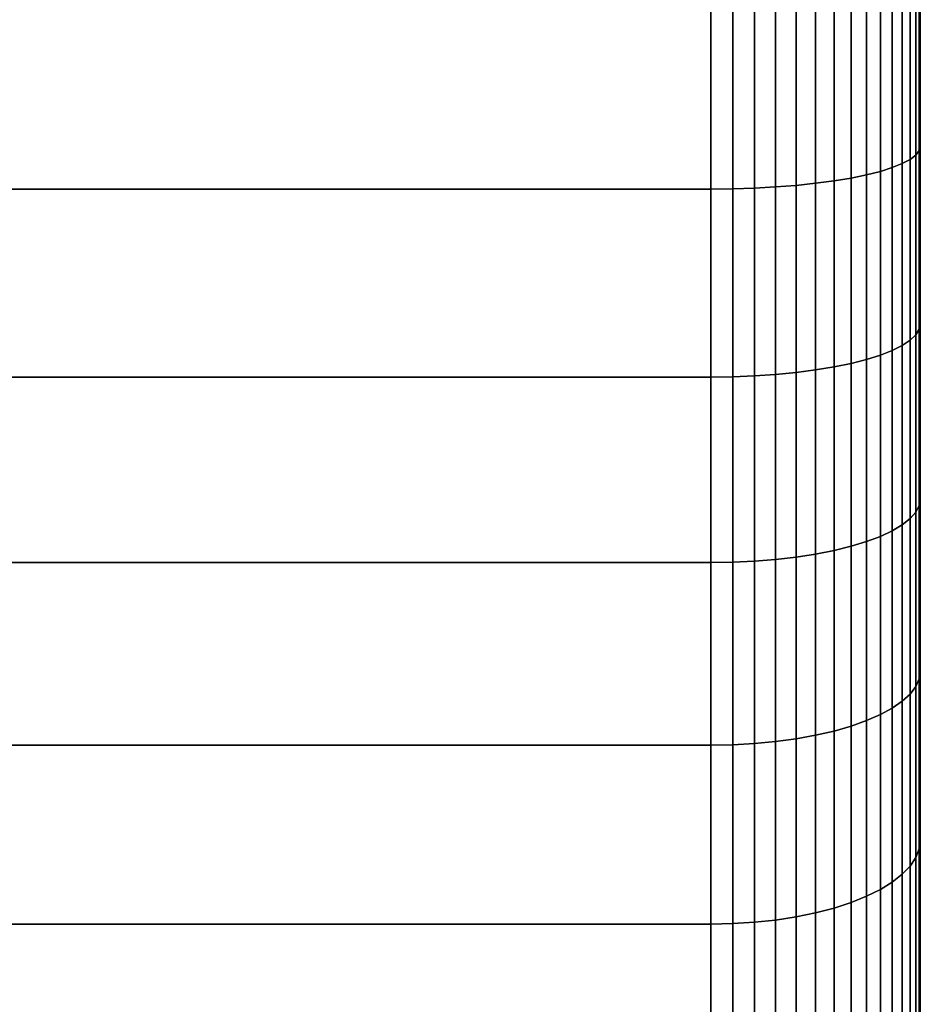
# Model space of a CAD drawing. Header units: metres. Extents: x -22 to 95, y -240 to 22.
# Tile 172 of 180: x 89.49 to 94.65, y -9.07 to -3.43. Entities that reach past the tile are written whole.
import ezdxf

# ---------------------------------------------------------------- set-up
doc = ezdxf.new("R2010")
doc.units = ezdxf.units.M
doc.layers.add('solid_10_151_013_XXX', color=7, linetype='CONTINUOUS')

msp = doc.modelspace()

# ---------------------------------------------------------------- linework, layer by layer
at = {"layer": 'solid_10_151_013_XXX'}
for points in [[(94.650002, -4.143173, 103.872696), (94.650002, -3.114102, 63.940281), (94.650002, -2.078091, 63.806652), (94.650002, -3.114093, 104.059715)], [(94.643593, -4.177732, 103.991959), (94.643593, -3.143032, 104.180519), (94.624092, -3.162147, 104.303246), (94.624092, -4.20314, 104.113548)], [(94.643593, -3.143032, 63.819481), (94.643593, -4.177732, 64.008041), (94.624092, -4.20314, 63.886456), (94.624092, -3.162147, 63.696751)], [(94.643593, -4.177732, 103.991959), (94.650002, -4.143173, 103.872696), (94.650002, -3.114093, 104.059715), (94.643593, -3.143032, 104.180519)], [(94.643593, -4.177732, 64.008041), (94.643593, -3.143032, 63.819481), (94.650002, -3.114102, 63.940281), (94.650002, -4.143182, 64.127304)], [(94.650002, -5.16166, 103.632812), (94.650002, -4.143182, 64.127304), (94.650002, -3.114102, 63.940281), (94.650002, -4.143173, 103.872696)], [(94.546768, -4.252011, 104.347412), (94.546768, -3.198914, 104.539322), (94.489792, -3.216162, 104.65007), (94.489792, -4.274938, 104.457123)], [(94.546768, -3.198914, 63.460682), (94.546768, -4.252011, 63.652592), (94.489792, -4.274938, 63.542873), (94.489792, -3.216162, 63.34993)], [(94.591698, -4.22799, 104.23246), (94.591698, -3.180842, 104.423286), (94.546768, -3.198914, 104.539322), (94.546768, -4.252011, 104.347412)], [(94.591698, -3.180842, 63.576714), (94.591698, -4.22799, 63.767536), (94.546768, -4.252011, 63.652592), (94.546768, -3.198914, 63.460682)], [(94.624092, -4.20314, 104.113548), (94.624092, -3.162147, 104.303246), (94.591698, -3.180842, 104.423286), (94.591698, -4.22799, 104.23246)], [(94.624092, -3.162147, 63.696751), (94.624092, -4.20314, 63.886456), (94.591698, -4.22799, 63.767536), (94.591698, -3.180842, 63.576714)], [(94.253517, -4.334718, 104.743195), (94.253517, -3.261137, 104.938835), (94.155853, -3.273322, 105.017075), (94.155853, -4.350914, 104.820702)], [(94.253517, -3.261137, 63.061165), (94.253517, -4.334718, 63.256805), (94.155853, -4.350914, 63.179298), (94.155853, -3.273322, 62.982925)], [(94.342361, -4.31652, 104.656113), (94.342361, -3.247446, 104.850929), (94.253517, -3.261137, 104.938835), (94.253517, -4.334718, 104.743195)], [(94.342361, -3.247446, 63.149071), (94.342361, -4.31652, 63.343891), (94.253517, -4.334718, 63.256805), (94.253517, -3.261137, 63.061165)], [(94.42141, -4.29652, 104.560402), (94.42141, -3.232399, 104.754318), (94.342361, -3.247446, 104.850929), (94.342361, -4.31652, 104.656113)], [(94.42141, -3.232399, 63.245678), (94.42141, -4.29652, 63.439598), (94.342361, -4.31652, 63.343891), (94.342361, -3.247446, 63.149071)], [(94.489792, -4.274938, 104.457123), (94.489792, -3.216162, 104.65007), (94.42141, -3.232399, 104.754318), (94.42141, -4.29652, 104.560402)], [(94.489792, -3.216162, 63.34993), (94.489792, -4.274938, 63.542873), (94.42141, -4.29652, 63.439598), (94.42141, -3.232399, 63.245678)], [(93.449997, -3.308649, 62.756111), (93.449997, -4.397872, 62.954605), (38.150002, -4.397869, 62.954601), (38.150002, -3.308647, 62.756111)], [(93.449997, -4.397872, 105.045395), (93.449997, -3.308649, 105.243889), (38.150002, -3.308647, 105.243889), (38.150002, -4.397869, 105.045395)], [(93.575432, -4.396525, 105.038963), (93.575432, -3.307636, 105.237396), (93.449997, -3.308649, 105.243889), (93.449997, -4.397872, 105.045395)], [(93.575432, -3.307636, 62.762604), (93.575432, -4.396525, 62.961037), (93.449997, -4.397872, 62.954605), (93.449997, -3.308649, 62.756111)], [(93.699615, -4.3925, 105.019707), (93.699615, -3.304608, 105.217957), (93.575432, -3.307636, 105.237396), (93.575432, -4.396525, 105.038963)], [(93.699615, -3.304608, 62.782047), (93.699615, -4.3925, 62.980297), (93.575432, -4.396525, 62.961037), (93.575432, -3.307636, 62.762604)], [(93.82106, -4.38584, 104.987831), (93.82106, -3.299597, 105.185783), (93.699615, -3.304608, 105.217957), (93.699615, -4.3925, 105.019707)], [(93.82106, -3.299597, 62.81422), (93.82106, -4.38584, 63.012169), (93.699615, -4.3925, 62.980297), (93.699615, -3.304608, 62.782047)], [(93.938431, -4.376616, 104.943695), (93.938431, -3.292658, 105.141228), (93.82106, -3.299597, 105.185783), (93.82106, -4.38584, 104.987831)], [(93.938431, -3.292658, 62.858772), (93.938431, -4.376616, 63.056305), (93.82106, -4.38584, 63.012169), (93.82106, -3.299597, 62.81422)], [(94.050438, -4.364932, 104.887779), (94.050438, -3.283868, 105.084785), (93.938431, -3.292658, 105.141228), (93.938431, -4.376616, 104.943695)], [(94.050438, -3.283868, 62.915215), (94.050438, -4.364932, 63.112221), (93.938431, -4.376616, 63.056305), (93.938431, -3.292658, 62.858772)], [(94.155853, -4.350914, 104.820702), (94.155853, -3.273322, 105.017075), (94.050438, -3.283868, 105.084785), (94.050438, -4.364932, 104.887779)], [(94.155853, -3.273322, 62.982925), (94.155853, -4.350914, 63.179298), (94.050438, -4.364932, 63.112221), (94.050438, -3.283868, 62.915215)], [(94.643593, -5.201355, 103.750389), (94.650002, -5.16166, 103.632812), (94.650002, -4.143173, 103.872696), (94.643593, -4.177732, 103.991959)], [(94.643593, -5.201355, 64.249611), (94.643593, -4.177732, 64.008041), (94.650002, -4.143182, 64.127304), (94.650002, -5.161668, 64.367188)], [(94.650002, -6.166068, 103.340881), (94.650002, -5.161668, 64.367188), (94.650002, -4.143182, 64.127304), (94.650002, -5.16166, 103.632812)], [(94.591698, -5.263926, 103.987984), (94.591698, -4.22799, 104.23246), (94.546768, -4.252011, 104.347412), (94.546768, -5.293832, 104.10154)], [(94.591698, -4.22799, 63.767536), (94.591698, -5.263926, 64.012016), (94.546768, -5.293832, 63.898457), (94.546768, -4.252011, 63.652592)], [(94.624092, -5.232987, 103.870506), (94.624092, -4.20314, 104.113548), (94.591698, -4.22799, 104.23246), (94.591698, -5.263926, 103.987984)], [(94.624092, -4.20314, 63.886456), (94.624092, -5.232987, 64.129494), (94.591698, -5.263926, 64.012016), (94.591698, -4.22799, 63.767536)], [(94.643593, -5.201355, 103.750389), (94.643593, -4.177732, 103.991959), (94.624092, -4.20314, 104.113548), (94.624092, -5.232987, 103.870506)], [(94.643593, -4.177732, 64.008041), (94.643593, -5.201355, 64.249611), (94.624092, -5.232987, 64.129494), (94.624092, -4.20314, 63.886456)], [(94.489792, -5.322377, 104.20993), (94.489792, -4.274938, 104.457123), (94.42141, -4.29652, 104.560402), (94.42141, -5.349247, 104.311958)], [(94.489792, -4.274938, 63.542873), (94.489792, -5.322377, 63.79007), (94.42141, -5.349247, 63.688038), (94.42141, -4.29652, 63.439598)], [(94.546768, -5.293832, 104.10154), (94.546768, -4.252011, 104.347412), (94.489792, -4.274938, 104.457123), (94.489792, -5.322377, 104.20993)], [(94.546768, -4.252011, 63.652592), (94.546768, -5.293832, 63.898457), (94.489792, -5.322377, 63.79007), (94.489792, -4.274938, 63.542873)], [(94.253517, -5.396804, 104.492546), (94.253517, -4.334718, 104.743195), (94.155853, -4.350914, 104.820702), (94.155853, -5.41697, 104.569115)], [(94.253517, -4.334718, 63.256805), (94.253517, -5.396804, 63.507454), (94.155853, -5.41697, 63.430885), (94.155853, -4.350914, 63.179298)], [(94.342361, -5.374147, 104.406509), (94.342361, -4.31652, 104.656113), (94.253517, -4.334718, 104.743195), (94.253517, -5.396804, 104.492546)], [(94.342361, -4.31652, 63.343891), (94.342361, -5.374147, 63.593487), (94.253517, -5.396804, 63.507454), (94.253517, -4.334718, 63.256805)], [(94.42141, -5.349247, 104.311958), (94.42141, -4.29652, 104.560402), (94.342361, -4.31652, 104.656113), (94.342361, -5.374147, 104.406509)], [(94.42141, -4.29652, 63.439598), (94.42141, -5.349247, 63.688038), (94.342361, -5.374147, 63.593487), (94.342361, -4.31652, 63.343891)], [(93.449997, -4.397872, 62.954605), (93.449997, -5.475432, 63.208904), (38.150002, -5.475429, 63.208904), (38.150002, -4.397869, 62.954601)], [(93.449997, -5.475432, 104.791092), (93.449997, -4.397872, 105.045395), (38.150002, -4.397869, 105.045395), (38.150002, -5.475429, 104.7911)], [(93.575432, -5.473755, 104.784737), (93.575432, -4.396525, 105.038963), (93.449997, -4.397872, 105.045395), (93.449997, -5.475432, 104.791092)], [(93.575432, -4.396525, 62.961037), (93.575432, -5.473755, 63.21526), (93.449997, -5.475432, 63.208904), (93.449997, -4.397872, 62.954605)], [(93.699615, -5.468744, 104.765709), (93.699615, -4.3925, 105.019707), (93.575432, -4.396525, 105.038963), (93.575432, -5.473755, 104.784737)], [(93.699615, -4.3925, 62.980297), (93.699615, -5.468744, 63.234287), (93.575432, -5.473755, 63.21526), (93.575432, -4.396525, 62.961037)], [(93.82106, -5.460452, 104.734222), (93.82106, -4.38584, 104.987831), (93.699615, -4.3925, 105.019707), (93.699615, -5.468744, 104.765709)], [(93.82106, -4.38584, 63.012169), (93.82106, -5.460452, 63.265774), (93.699615, -5.468744, 63.234287), (93.699615, -4.3925, 62.980297)], [(93.938431, -5.448969, 104.69062), (93.938431, -4.376616, 104.943695), (93.82106, -4.38584, 104.987831), (93.82106, -5.460452, 104.734222)], [(93.938431, -4.376616, 63.056305), (93.938431, -5.448969, 63.309376), (93.82106, -5.460452, 63.265774), (93.82106, -4.38584, 63.012169)], [(94.050438, -5.434422, 104.635384), (94.050438, -4.364932, 104.887779), (93.938431, -4.376616, 104.943695), (93.938431, -5.448969, 104.69062)], [(94.050438, -4.364932, 63.112221), (94.050438, -5.434422, 63.364616), (93.938431, -5.448969, 63.309376), (93.938431, -4.376616, 63.056305)], [(94.155853, -5.41697, 104.569115), (94.155853, -4.350914, 104.820702), (94.050438, -4.364932, 104.887779), (94.050438, -5.434422, 104.635384)], [(94.155853, -4.350914, 63.179298), (94.155853, -5.41697, 63.430885), (94.050438, -5.434422, 63.364616), (94.050438, -4.364932, 63.112221)], [(94.643593, -6.211184, 103.456444), (94.650002, -6.166068, 103.340881), (94.650002, -5.16166, 103.632812), (94.643593, -5.201355, 103.750389)], [(94.643593, -6.211184, 64.543556), (94.643593, -5.201355, 64.249611), (94.650002, -5.161668, 64.367188), (94.650002, -6.166075, 64.659119)], [(94.650002, -7.153618, 102.99778), (94.650002, -6.166075, 64.659119), (94.650002, -5.161668, 64.367188), (94.650002, -6.166068, 103.340881)], [(94.624092, -6.248957, 103.574768), (94.624092, -5.232987, 103.870506), (94.591698, -5.263926, 103.987984), (94.591698, -6.285903, 103.690506)], [(94.624092, -5.232987, 64.129494), (94.624092, -6.248957, 64.425232), (94.591698, -6.285903, 64.309494), (94.591698, -5.263926, 64.012016)], [(94.643593, -6.211184, 103.456444), (94.643593, -5.201355, 103.750389), (94.624092, -5.232987, 103.870506), (94.624092, -6.248957, 103.574768)], [(94.643593, -5.201355, 64.249611), (94.643593, -6.211184, 64.543556), (94.624092, -6.248957, 64.425232), (94.624092, -5.232987, 64.129494)], [(94.546768, -6.321616, 103.802368), (94.546768, -5.293832, 104.10154), (94.489792, -5.322377, 104.20993), (94.489792, -6.355702, 103.909149)], [(94.546768, -5.293832, 63.898457), (94.546768, -6.321616, 64.197632), (94.489792, -6.355702, 64.090851), (94.489792, -5.322377, 63.79007)], [(94.591698, -6.285903, 103.690506), (94.591698, -5.263926, 103.987984), (94.546768, -5.293832, 104.10154), (94.546768, -6.321616, 103.802368)], [(94.591698, -5.263926, 64.012016), (94.591698, -6.285903, 64.309494), (94.546768, -6.321616, 64.197632), (94.546768, -5.293832, 63.898457)], [(94.42141, -6.387789, 104.009659), (94.42141, -5.349247, 104.311958), (94.342361, -5.374147, 104.406509), (94.342361, -6.417523, 104.102798)], [(94.42141, -5.349247, 63.688038), (94.42141, -6.387789, 63.990341), (94.342361, -6.417523, 63.897202), (94.342361, -5.374147, 63.593487)], [(94.489792, -6.355702, 103.909149), (94.489792, -5.322377, 104.20993), (94.42141, -5.349247, 104.311958), (94.42141, -6.387789, 104.009659)], [(94.489792, -5.322377, 63.79007), (94.489792, -6.355702, 64.090851), (94.42141, -6.387789, 63.990341), (94.42141, -5.349247, 63.688038)], [(94.253517, -6.444579, 104.187553), (94.253517, -5.396804, 104.492546), (94.155853, -5.41697, 104.569115), (94.155853, -6.468659, 104.262985)], [(94.253517, -5.396804, 63.507454), (94.253517, -6.444579, 63.812447), (94.155853, -6.468659, 63.737015), (94.155853, -5.41697, 63.430885)], [(94.342361, -6.417523, 104.102798), (94.342361, -5.374147, 104.406509), (94.253517, -5.396804, 104.492546), (94.253517, -6.444579, 104.187553)], [(94.342361, -5.374147, 63.593487), (94.342361, -6.417523, 63.897202), (94.253517, -6.444579, 63.812447), (94.253517, -5.396804, 63.507454)], [(93.699615, -6.530486, 104.456657), (93.699615, -5.468744, 104.765709), (93.575432, -5.473755, 104.784737), (93.575432, -6.53647, 104.475395)], [(93.699615, -5.468744, 63.234287), (93.699615, -6.530486, 63.543346), (93.575432, -6.53647, 63.524601), (93.575432, -5.473755, 63.21526)], [(93.82106, -6.520584, 104.425636), (93.82106, -5.460452, 104.734222), (93.699615, -5.468744, 104.765709), (93.699615, -6.530486, 104.456657)], [(93.82106, -5.460452, 63.265774), (93.82106, -6.520584, 63.574364), (93.699615, -6.530486, 63.543346), (93.699615, -5.468744, 63.234287)], [(93.938431, -6.506872, 104.382683), (93.938431, -5.448969, 104.69062), (93.82106, -5.460452, 104.734222), (93.82106, -6.520584, 104.425636)], [(93.938431, -5.448969, 63.309376), (93.938431, -6.506872, 63.617317), (93.82106, -6.520584, 63.574364), (93.82106, -5.460452, 63.265774)], [(94.050438, -6.4895, 104.32827), (94.050438, -5.434422, 104.635384), (93.938431, -5.448969, 104.69062), (93.938431, -6.506872, 104.382683)], [(94.050438, -5.434422, 63.364616), (94.050438, -6.4895, 63.671734), (93.938431, -6.506872, 63.617317), (93.938431, -5.448969, 63.309376)], [(94.155853, -6.468659, 104.262985), (94.155853, -5.41697, 104.569115), (94.050438, -5.434422, 104.635384), (94.050438, -6.4895, 104.32827)], [(94.155853, -5.41697, 63.430885), (94.155853, -6.468659, 63.737015), (94.050438, -6.4895, 63.671734), (94.050438, -5.434422, 63.364616)], [(93.449997, -5.475432, 63.208904), (93.449997, -6.538473, 63.518341), (38.150002, -6.538468, 63.518341), (38.150002, -5.475429, 63.208904)], [(93.449997, -6.538473, 104.481659), (93.449997, -5.475432, 104.791092), (38.150002, -5.475429, 104.7911), (38.150002, -6.538468, 104.481659)], [(93.575432, -6.53647, 104.475395), (93.575432, -5.473755, 104.784737), (93.449997, -5.475432, 104.791092), (93.449997, -6.538473, 104.481659)], [(93.575432, -5.473755, 63.21526), (93.575432, -6.53647, 63.524601), (93.449997, -6.538473, 63.518341), (93.449997, -5.475432, 63.208904)], [(94.643593, -7.204541, 103.110901), (94.650002, -7.153618, 102.99778), (94.650002, -6.166068, 103.340881), (94.643593, -6.211184, 103.456444)], [(94.643593, -7.204541, 64.889099), (94.643593, -6.211184, 64.543556), (94.650002, -6.166075, 64.659119), (94.650002, -7.153625, 65.00222)], [(94.650002, -8.122085, 102.604347), (94.650002, -7.153625, 65.00222), (94.650002, -6.166075, 64.659119), (94.650002, -7.153618, 102.99778)], [(94.624092, -7.248356, 103.227127), (94.624092, -6.248957, 103.574768), (94.591698, -6.285903, 103.690506), (94.591698, -7.291211, 103.340805)], [(94.624092, -6.248957, 64.425232), (94.624092, -7.248356, 64.772873), (94.591698, -7.291211, 64.659195), (94.591698, -6.285903, 64.309494)], [(94.643593, -7.204541, 103.110901), (94.643593, -6.211184, 103.456444), (94.624092, -6.248957, 103.574768), (94.624092, -7.248356, 103.227127)], [(94.643593, -6.211184, 64.543556), (94.643593, -7.204541, 64.889099), (94.624092, -7.248356, 64.772873), (94.624092, -6.248957, 64.425232)], [(94.591698, -7.291211, 103.340805), (94.591698, -6.285903, 103.690506), (94.546768, -6.321616, 103.802368), (94.546768, -7.332635, 103.450684)], [(94.591698, -6.285903, 64.309494), (94.591698, -7.291211, 64.659195), (94.546768, -7.332635, 64.549316), (94.546768, -6.321616, 64.197632)], [(94.489792, -7.372173, 103.555565), (94.489792, -6.355702, 103.909149), (94.42141, -6.387789, 104.009659), (94.42141, -7.409391, 103.654289)], [(94.489792, -6.355702, 64.090851), (94.489792, -7.372173, 64.444435), (94.42141, -7.409391, 64.345711), (94.42141, -6.387789, 63.990341)], [(94.546768, -7.332635, 103.450684), (94.546768, -6.321616, 103.802368), (94.489792, -6.355702, 103.909149), (94.489792, -7.372173, 103.555565)], [(94.546768, -6.321616, 64.197632), (94.546768, -7.332635, 64.549316), (94.489792, -7.372173, 64.444435), (94.489792, -6.355702, 64.090851)], [(94.342361, -7.443882, 103.745781), (94.342361, -6.417523, 104.102798), (94.253517, -6.444579, 104.187553), (94.253517, -7.475265, 103.829025)], [(94.342361, -6.417523, 63.897202), (94.342361, -7.443882, 64.254219), (94.253517, -7.475265, 64.170975), (94.253517, -6.444579, 63.812447)], [(94.42141, -7.409391, 103.654289), (94.42141, -6.387789, 104.009659), (94.342361, -6.417523, 104.102798), (94.342361, -7.443882, 103.745781)], [(94.42141, -6.387789, 63.990341), (94.42141, -7.409391, 64.345711), (94.342361, -7.443882, 64.254219), (94.342361, -6.417523, 63.897202)], [(94.155853, -7.503196, 103.903122), (94.155853, -6.468659, 104.262985), (94.050438, -6.4895, 104.32827), (94.050438, -7.527369, 103.967239)], [(94.155853, -6.468659, 63.737015), (94.155853, -7.503196, 64.096878), (94.050438, -7.527369, 64.032761), (94.050438, -6.4895, 63.671734)], [(94.253517, -7.475265, 103.829025), (94.253517, -6.444579, 104.187553), (94.155853, -6.468659, 104.262985), (94.155853, -7.503196, 103.903122)], [(94.253517, -6.444579, 63.812447), (94.253517, -7.475265, 64.170975), (94.155853, -7.503196, 64.096878), (94.155853, -6.468659, 63.737015)], [(93.449997, -6.538473, 63.518341), (93.449997, -7.584174, 63.882092), (38.150002, -7.584169, 63.882088), (38.150002, -6.538468, 63.518341)], [(93.449997, -7.584174, 104.117912), (93.449997, -6.538473, 104.481659), (38.150002, -6.538468, 104.481659), (38.150002, -7.584169, 104.117912)], [(93.575432, -7.581851, 104.111763), (93.575432, -6.53647, 104.475395), (93.449997, -6.538473, 104.481659), (93.449997, -7.584174, 104.117912)], [(93.575432, -6.53647, 63.524601), (93.575432, -7.581851, 63.888241), (93.449997, -7.584174, 63.882092), (93.449997, -6.538473, 63.518341)], [(93.699615, -7.574911, 104.093353), (93.699615, -6.530486, 104.456657), (93.575432, -6.53647, 104.475395), (93.575432, -7.581851, 104.111763)], [(93.699615, -6.530486, 63.543346), (93.699615, -7.574911, 63.906651), (93.575432, -7.581851, 63.888241), (93.575432, -6.53647, 63.524601)], [(93.82106, -7.563425, 104.062881), (93.82106, -6.520584, 104.425636), (93.699615, -6.530486, 104.456657), (93.699615, -7.574911, 104.093353)], [(93.82106, -6.520584, 63.574364), (93.82106, -7.563425, 63.937119), (93.699615, -7.574911, 63.906651), (93.699615, -6.530486, 63.543346)], [(93.938431, -7.547519, 104.020691), (93.938431, -6.506872, 104.382683), (93.82106, -6.520584, 104.425636), (93.82106, -7.563425, 104.062881)], [(93.938431, -6.506872, 63.617317), (93.938431, -7.547519, 63.979309), (93.82106, -7.563425, 63.937119), (93.82106, -6.520584, 63.574364)], [(94.050438, -7.527369, 103.967239), (94.050438, -6.4895, 104.32827), (93.938431, -6.506872, 104.382683), (93.938431, -7.547519, 104.020691)], [(94.050438, -6.4895, 63.671734), (94.050438, -7.527369, 64.032761), (93.938431, -7.547519, 63.979309), (93.938431, -6.506872, 63.617317)], [(94.643593, -8.178794, 102.714684), (94.650002, -8.122085, 102.604347), (94.650002, -7.153618, 102.99778), (94.643593, -7.204541, 103.110901)], [(94.643593, -8.178794, 65.285316), (94.643593, -7.204541, 64.889099), (94.650002, -7.153625, 65.00222), (94.650002, -8.122091, 65.395653)], [(94.650002, -9.069227, 102.161476), (94.650002, -8.122091, 65.395653), (94.650002, -7.153625, 65.00222), (94.650002, -8.122085, 102.604347)], [(94.643593, -8.178794, 102.714684), (94.643593, -7.204541, 103.110901), (94.624092, -7.248356, 103.227127), (94.624092, -8.228535, 102.828499)], [(94.643593, -7.204541, 64.889099), (94.643593, -8.178794, 65.285316), (94.624092, -8.228535, 65.171501), (94.624092, -7.248356, 64.772873)], [(94.624092, -8.228535, 102.828499), (94.624092, -7.248356, 103.227127), (94.591698, -7.291211, 103.340805), (94.591698, -8.277184, 102.939819)], [(94.624092, -7.248356, 64.772873), (94.624092, -8.228535, 65.171501), (94.591698, -8.277184, 65.060181), (94.591698, -7.291211, 64.659195)], [(94.546768, -8.324209, 103.047424), (94.546768, -7.332635, 103.450684), (94.489792, -7.372173, 103.555565), (94.489792, -8.369094, 103.150124)], [(94.546768, -7.332635, 64.549316), (94.546768, -8.324209, 64.952576), (94.489792, -8.369094, 64.849876), (94.489792, -7.372173, 64.444435)], [(94.591698, -8.277184, 102.939819), (94.591698, -7.291211, 103.340805), (94.546768, -7.332635, 103.450684), (94.546768, -8.324209, 103.047424)], [(94.591698, -7.291211, 64.659195), (94.591698, -8.277184, 65.060181), (94.546768, -8.324209, 64.952576), (94.546768, -7.332635, 64.549316)], [(94.489792, -8.369094, 103.150124), (94.489792, -7.372173, 103.555565), (94.42141, -7.409391, 103.654289), (94.42141, -8.411345, 103.246803)], [(94.489792, -7.372173, 64.444435), (94.489792, -8.369094, 64.849876), (94.42141, -8.411345, 64.753197), (94.42141, -7.409391, 64.345711)], [(94.342361, -8.4505, 103.336395), (94.342361, -7.443882, 103.745781), (94.253517, -7.475265, 103.829025), (94.253517, -8.486127, 103.417915)], [(94.342361, -7.443882, 64.254219), (94.342361, -8.4505, 64.663605), (94.253517, -8.486127, 64.582085), (94.253517, -7.475265, 64.170975)], [(94.42141, -8.411345, 103.246803), (94.42141, -7.409391, 103.654289), (94.342361, -7.443882, 103.745781), (94.342361, -8.4505, 103.336395)], [(94.42141, -7.409391, 64.345711), (94.42141, -8.411345, 64.753197), (94.342361, -8.4505, 64.663605), (94.342361, -7.443882, 64.254219)], [(94.155853, -8.517836, 103.490471), (94.155853, -7.503196, 103.903122), (94.050438, -7.527369, 103.967239), (94.050438, -8.545278, 103.553268)], [(94.155853, -7.503196, 64.096878), (94.155853, -8.517836, 64.509529), (94.050438, -8.545278, 64.446732), (94.050438, -7.527369, 64.032761)], [(94.253517, -8.486127, 103.417915), (94.253517, -7.475265, 103.829025), (94.155853, -7.503196, 103.903122), (94.155853, -8.517836, 103.490471)], [(94.253517, -7.475265, 64.170975), (94.253517, -8.486127, 64.582085), (94.155853, -8.517836, 64.509529), (94.155853, -7.503196, 64.096878)], [(93.938431, -8.568152, 103.605606), (93.938431, -7.547519, 104.020691), (93.82106, -7.563425, 104.062881), (93.82106, -8.586208, 103.646927)], [(93.938431, -7.547519, 63.979309), (93.938431, -8.568152, 64.394394), (93.82106, -8.586208, 64.353073), (93.82106, -7.563425, 63.937119)], [(94.050438, -8.545278, 103.553268), (94.050438, -7.527369, 103.967239), (93.938431, -7.547519, 104.020691), (93.938431, -8.568152, 103.605606)], [(94.050438, -7.527369, 64.032761), (94.050438, -8.545278, 64.446732), (93.938431, -8.568152, 64.394394), (93.938431, -7.547519, 63.979309)], [(93.449997, -7.584174, 63.882092), (93.449997, -8.609764, 64.299187), (38.150002, -8.609758, 64.299187), (38.150002, -7.584169, 63.882088)], [(93.449997, -8.609764, 103.700813), (93.449997, -7.584174, 104.117912), (38.150002, -7.584169, 104.117912), (38.150002, -8.609758, 103.700813)], [(93.575432, -8.607126, 103.694786), (93.575432, -7.581851, 104.111763), (93.449997, -7.584174, 104.117912), (93.449997, -8.609764, 103.700813)], [(93.575432, -7.581851, 63.888241), (93.575432, -8.607126, 64.305214), (93.449997, -8.609764, 64.299187), (93.449997, -7.584174, 63.882092)], [(93.699615, -8.599247, 103.676758), (93.699615, -7.574911, 104.093353), (93.575432, -7.581851, 104.111763), (93.575432, -8.607126, 103.694786)], [(93.699615, -7.574911, 63.906651), (93.699615, -8.599247, 64.323242), (93.575432, -8.607126, 64.305214), (93.575432, -7.581851, 63.888241)], [(93.82106, -8.586208, 103.646927), (93.82106, -7.563425, 104.062881), (93.699615, -7.574911, 104.093353), (93.699615, -8.599247, 103.676758)], [(93.82106, -7.563425, 63.937119), (93.82106, -8.586208, 64.353073), (93.699615, -8.599247, 64.323242), (93.699615, -7.574911, 63.906651)], [(94.643593, -9.131358, 102.268837), (94.650002, -9.069227, 102.161476), (94.650002, -8.122085, 102.604347), (94.643593, -8.178794, 102.714684)], [(94.643593, -9.131358, 65.731163), (94.643593, -8.178794, 65.285316), (94.650002, -8.122091, 65.395653), (94.650002, -9.069234, 65.838531)], [(94.650002, -9.992498, 101.670311), (94.650002, -9.069234, 65.838531), (94.650002, -8.122091, 65.395653), (94.650002, -9.069227, 102.161476)], [(94.643593, -9.131358, 102.268837), (94.643593, -8.178794, 102.714684), (94.624092, -8.228535, 102.828499), (94.624092, -9.186892, 102.379936)], [(94.643593, -8.178794, 65.285316), (94.643593, -9.131358, 65.731163), (94.624092, -9.186892, 65.620064), (94.624092, -8.228535, 65.171501)], [(94.624092, -9.186892, 102.379936), (94.624092, -8.228535, 102.828499), (94.591698, -8.277184, 102.939819), (94.591698, -9.241208, 102.488609)], [(94.624092, -8.228535, 65.171501), (94.624092, -9.186892, 65.620064), (94.591698, -9.241208, 65.511391), (94.591698, -8.277184, 65.060181)], [(94.591698, -9.241208, 102.488609), (94.591698, -8.277184, 102.939819), (94.546768, -8.324209, 103.047424), (94.546768, -9.29371, 102.593643)], [(94.591698, -8.277184, 65.060181), (94.591698, -9.241208, 65.511391), (94.546768, -9.29371, 65.406357), (94.546768, -8.324209, 64.952576)], [(94.546768, -9.29371, 102.593643), (94.546768, -8.324209, 103.047424), (94.489792, -8.369094, 103.150124), (94.489792, -9.343822, 102.693901)], [(94.546768, -8.324209, 64.952576), (94.546768, -9.29371, 65.406357), (94.489792, -9.343822, 65.306099), (94.489792, -8.369094, 64.849876)], [(94.489792, -9.343822, 102.693901), (94.489792, -8.369094, 103.150124), (94.42141, -8.411345, 103.246803), (94.42141, -9.390994, 102.788277)], [(94.489792, -8.369094, 64.849876), (94.489792, -9.343822, 65.306099), (94.42141, -9.390994, 65.211723), (94.42141, -8.411345, 64.753197)], [(94.342361, -9.434709, 102.87574), (94.342361, -8.4505, 103.336395), (94.253517, -8.486127, 103.417915), (94.253517, -9.474484, 102.955315)], [(94.342361, -8.4505, 64.663605), (94.342361, -9.434709, 65.12426), (94.253517, -9.474484, 65.044685), (94.253517, -8.486127, 64.582085)], [(94.42141, -9.390994, 102.788277), (94.42141, -8.411345, 103.246803), (94.342361, -8.4505, 103.336395), (94.342361, -9.434709, 102.87574)], [(94.42141, -8.411345, 64.753197), (94.42141, -9.390994, 65.211723), (94.342361, -9.434709, 65.12426), (94.342361, -8.4505, 64.663605)], [(94.155853, -9.509887, 103.026146), (94.155853, -8.517836, 103.490471), (94.050438, -8.545278, 103.553268), (94.050438, -9.540525, 103.08744)], [(94.155853, -8.517836, 64.509529), (94.155853, -9.509887, 64.973854), (94.050438, -9.540525, 64.91256), (94.050438, -8.545278, 64.446732)], [(94.253517, -9.474484, 102.955315), (94.253517, -8.486127, 103.417915), (94.155853, -8.517836, 103.490471), (94.155853, -9.509887, 103.026146)], [(94.253517, -8.486127, 64.582085), (94.253517, -9.474484, 65.044685), (94.155853, -9.509887, 64.973854), (94.155853, -8.517836, 64.509529)], [(93.938431, -9.566064, 103.138535), (93.938431, -8.568152, 103.605606), (93.82106, -8.586208, 103.646927), (93.82106, -9.586223, 103.178871)], [(93.938431, -8.568152, 64.394394), (93.938431, -9.566064, 64.861465), (93.82106, -9.586223, 64.821129), (93.82106, -8.586208, 64.353073)], [(94.050438, -9.540525, 103.08744), (94.050438, -8.545278, 103.553268), (93.938431, -8.568152, 103.605606), (93.938431, -9.566064, 103.138535)], [(94.050438, -8.545278, 64.446732), (94.050438, -9.540525, 64.91256), (93.938431, -9.566064, 64.861465), (93.938431, -8.568152, 64.394394)], [(93.449997, -8.609764, 64.299187), (93.449997, -9.612522, 64.768532), (38.150002, -9.612516, 64.768524), (38.150002, -8.609758, 64.299187)], [(93.449997, -9.612522, 103.231468), (93.449997, -8.609764, 103.700813), (38.150002, -8.609758, 103.700813), (38.150002, -9.612516, 103.231476)], [(93.575432, -9.609577, 103.225594), (93.575432, -8.607126, 103.694786), (93.449997, -8.609764, 103.700813), (93.449997, -9.612522, 103.231468)], [(93.575432, -8.607126, 64.305214), (93.575432, -9.609577, 64.774406), (93.449997, -9.612522, 64.768532), (93.449997, -8.609764, 64.299187)], [(93.699615, -9.60078, 103.207993), (93.699615, -8.599247, 103.676758), (93.575432, -8.607126, 103.694786), (93.575432, -9.609577, 103.225594)], [(93.699615, -8.599247, 64.323242), (93.699615, -9.60078, 64.792007), (93.575432, -9.609577, 64.774406), (93.575432, -8.607126, 64.305214)], [(93.82106, -9.586223, 103.178871), (93.82106, -8.586208, 103.646927), (93.699615, -8.599247, 103.676758), (93.699615, -9.60078, 103.207993)], [(93.82106, -8.586208, 64.353073), (93.82106, -9.586223, 64.821129), (93.699615, -9.60078, 64.792007), (93.699615, -8.599247, 64.323242)], [(94.643593, -10.059708, 101.774536), (94.650002, -9.992498, 101.670311), (94.650002, -9.069227, 102.161476), (94.643593, -9.131358, 102.268837)]]:
    msp.add_3dface(points, dxfattribs=at)

doc.saveas('drawing.dxf')
